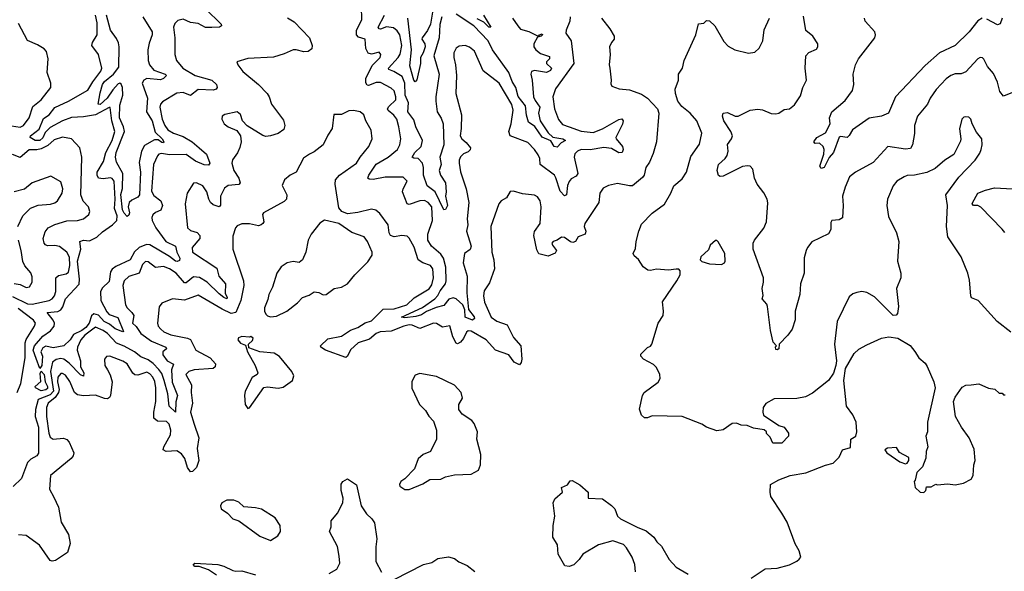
# Model space of a CAD drawing. Extents: x 2220333 to 2384341, y 721037 to 894043.
# Tile 235 of 256: x 2306202 to 2312730, y 857800 to 861455. Entities that reach past the tile are written whole.
import ezdxf

# ---------------------------------------------------------------- set-up
doc = ezdxf.new("R2010")
doc.units = 0

msp = doc.modelspace()

# ---------------------------------------------------------------- linework, layer by layer
at = {"layer": '0CON10XD'}
for points in [[(2309850.9, 861475), (2309848.7, 861445), (2309824.4, 861385), (2309822.5, 861365), (2309859.4, 861315), (2309876.4, 861165), (2309755, 860996), (2309737.1, 860945), (2309748.9, 860865), (2309773.3, 860793.2), (2309801.7, 860761.7), (2309844.4, 860744.4), (2309925, 860717.1), (2310005, 860707.3), (2310065, 860732.6), (2310175, 860794.6), (2310195, 860799.1), (2310202.9, 860785), (2310197.9, 860762.1), (2310154.7, 860675), (2310157.1, 860665), (2310199.2, 860615), (2310202.9, 860595), (2310195.6, 860575), (2310175, 860573), (2310125, 860601.9), (2310075, 860608.1), (2309985, 860591.9), (2309925, 860595.3), (2309900, 860585), (2309883.6, 860566.4), (2309878.5, 860545), (2309901.8, 860435), (2309891.8, 860418.2), (2309859.3, 860400.7), (2309845, 860384), (2309835, 860357.5), (2309828.1, 860295), (2309815, 860287.5), (2309785, 860318.6), (2309757.6, 860407.6), (2309746.9, 860425), (2309653.3, 860495), (2309651.4, 860535), (2309638.9, 860558.9), (2309615.9, 860595.9), (2309570.8, 860640.8), (2309453.1, 860685), (2309446.2, 860715), (2309461.5, 860765), (2309474.7, 860855), (2309465, 860894.3), (2309380.5, 861035), (2309275.3, 861115.3), (2309217.6, 861247.6), (2309185, 861272.9), (2309155, 861284.4), (2309115, 861278.6), (2309095, 861266), (2309081.4, 861235), (2309079.5, 861205), (2309091.5, 861155), (2309097.1, 861085), (2309094.4, 860965), (2309130.5, 860825), (2309130, 860735), (2309123.1, 860685), (2309134.3, 860665), (2309161.8, 860641.8), (2309190, 860605), (2309187.8, 860592.2), (2309175, 860580), (2309145, 860566.7), (2309125, 860547.1), (2309116.2, 860525), (2309116.2, 860505), (2309125, 860446.7), (2309161.5, 860335), (2309179.2, 860245), (2309169.4, 860135), (2309172.9, 860095), (2309164.4, 860055), (2309194.5, 859955), (2309187.9, 859932.1), (2309150.9, 859905), (2309142.4, 859845), (2309168, 859755), (2309165.6, 859645), (2309176.9, 859535), (2309215, 859487.3), (2309218.2, 859475), (2309204.6, 859465.4), (2309155, 859483.4), (2309153.4, 859533.4), (2309139.6, 859565), (2309095, 859605.2), (2309075, 859613.3), (2309047.3, 859602.7), (2309015, 859562), (2308962.8, 859547.2), (2308899, 859521), (2308865, 859499.4), (2308828.8, 859488.8), (2308755, 859480.5), (2308732.9, 859485), (2308872.2, 859547.8), (2308954.4, 859605.6), (2308975, 859626.8), (2308990.6, 859659.4), (2309024.2, 859705), (2309030.4, 859725), (2309027.2, 859815), (2309011.2, 859875), (2308995, 859900.8), (2308932.7, 859955), (2308908.6, 859995), (2308907.8, 860035), (2308938, 860125), (2308935, 860216), (2308909.6, 860245), (2308885, 860256.2), (2308855, 860254.2), (2308785, 860230.9), (2308771.4, 860235), (2308741.1, 860315), (2308744.4, 860335), (2308770.8, 860385), (2308745, 860410.8), (2308625, 860412.5), (2308545.9, 860395.9), (2308518.1, 860398.1), (2308511.4, 860405), (2308516.2, 860425), (2308565, 860497.9), (2308644.5, 860545), (2308706.5, 860595), (2308723.5, 860625), (2308728.2, 860665), (2308716.8, 860745), (2308701.6, 860795), (2308682.4, 860822.4), (2308644, 860854), (2308641.1, 860865), (2308649.4, 860880.6), (2308695.3, 860925), (2308696.8, 860945), (2308684.1, 860984.1), (2308665, 861001.2), (2308595, 861038.4), (2308565, 861038.1), (2308515, 861018), (2308505, 861022.1), (2308496.9, 861036.9), (2308496.2, 861065), (2308538.7, 861151.3), (2308591.4, 861205), (2308595.6, 861225), (2308585, 861240), (2308535, 861226.5), (2308513.3, 861233.3), (2308497.7, 861265), (2308492.9, 861325), (2308448.6, 861338.6), (2308435.3, 861355.3), (2308435.3, 861385), (2308470.4, 861455), (2308467.9, 861542.1)], [(2307435, 861526.5), (2307538, 861425), (2307541.2, 861415), (2307527.5, 861405), (2307476.7, 861403.3), (2307435, 861404.2), (2307385, 861430.8), (2307335, 861437.5), (2307285, 861458.7), (2307249.8, 861450.2), (2307230.6, 861429.4), (2307221.8, 861405), (2307230.9, 861335), (2307230, 861225), (2307241.9, 861185), (2307282.9, 861135), (2307364.9, 861084.9), (2307475.5, 861055), (2307507.3, 861025), (2307510.6, 861005), (2307505.8, 860995), (2307485, 860987.9), (2307385, 860992.3), (2307335, 860952.9), (2307285, 860972), (2307245, 860967.3), (2307148.7, 860911.3), (2307135.5, 860894.5), (2307130.9, 860875), (2307147.7, 860795), (2307165, 860753.1), (2307185, 860726.4), (2307222.8, 860702.8), (2307285, 860680.7), (2307345.2, 860645.2), (2307391.9, 860605), (2307440, 860565), (2307462.1, 860505), (2307455, 860491.5), (2307425, 860492.7), (2307367, 860517), (2307305, 860562), (2307195, 860560.2), (2307142.1, 860567.9), (2307125.4, 860564.6), (2307115, 860554.2), (2307089.2, 860495), (2307075, 860320), (2307090.8, 860290.8), (2307137.1, 860255), (2307149.3, 860225), (2307137.9, 860192.1), (2307101.7, 860178.3), (2307085, 860162.5), (2307078.9, 860145), (2307081.3, 860125), (2307104.2, 860075), (2307171.9, 859985), (2307235, 859954.6), (2307244.6, 859914.6), (2307264.8, 859875), (2307261.3, 859858.7), (2307247.3, 859852.7), (2307235, 859855.6), (2307195.8, 859885.8), (2307065, 859963), (2307043.5, 859966.5), (2306995, 859946.3), (2306962.4, 859917.6), (2306935, 859863.6), (2306839.2, 859820.8), (2306815, 859803.3), (2306803.7, 859785), (2306795, 859721.2), (2306750.8, 859679.3), (2306737.8, 859655), (2306741.1, 859595), (2306779.5, 859519.5), (2306795, 859501.5), (2306852.3, 859482.3), (2306889.7, 859390.3), (2306885, 859386.2), (2306835, 859406.1), (2306798.7, 859438.7), (2306763.2, 859455), (2306725, 859497.6), (2306693.4, 859506.6), (2306677.8, 859492.2), (2306662, 859445), (2306641.5, 859415), (2306615, 859394.9), (2306560, 859369.9), (2306535.9, 859334.1), (2306495, 859293.6), (2306425, 859281.4), (2306375, 859291.5), (2306355, 859280), (2306341.8, 859255), (2306353.3, 859225), (2306350, 859165), (2306336.7, 859143.3), (2306311.1, 859211.1), (2306292.2, 859265), (2306299.3, 859295), (2306355, 859357.3), (2306405.7, 859394.3), (2306431.1, 859425), (2306432.1, 859445), (2306424.2, 859465), (2306384.5, 859515), (2306455, 859522), (2306475, 859532.2), (2306488.2, 859551.8), (2306505, 859606.2), (2306596.2, 859703.8), (2306599.6, 859735), (2306584.9, 859855), (2306607.7, 859935), (2306600, 859985), (2306625, 859994), (2306665, 859990.3), (2306713.3, 860015), (2306750.1, 860049.9), (2306817.5, 860095), (2306845.2, 860125), (2306847.6, 860155), (2306831.3, 860205), (2306835.3, 860265.3), (2306828.8, 860385), (2306815, 860403.8), (2306805, 860406.5), (2306755, 860400.4), (2306725, 860405.6), (2306715.4, 860425), (2306716.9, 860445), (2306758.8, 860515), (2306773.9, 860576.1), (2306814.6, 860655), (2306832.3, 860715), (2306813, 860785), (2306802.5, 860872.5), (2306795, 860874.4), (2306705, 860825.2), (2306625, 860811.3), (2306545, 860806.4), (2306485, 860786), (2306405, 860740.8), (2306371.6, 860708.4), (2306355, 860671.9), (2306335, 860654.3), (2306305, 860655.4), (2306271.5, 860675), (2306273.8, 860685), (2306330.3, 860729.7), (2306359.5, 860800.5), (2306397.1, 860825), (2306435, 860873.8), (2306525.3, 860914.7), (2306652.9, 860987.1), (2306686.6, 861043.4), (2306741.1, 861115), (2306747.7, 861135), (2306725, 861224.2), (2306680.6, 861285), (2306685.6, 861305), (2306715.6, 861355), (2306715.3, 861434.7), (2306705, 861485.8)], [(2307017.9, 861475), (2307080.4, 861375), (2307080.3, 861355), (2307059.5, 861300.5), (2307050.9, 861255), (2307054.8, 861185), (2307062.2, 861155), (2307090.9, 861120.9), (2307165.6, 861095), (2307175.4, 861085), (2307156.2, 861065), (2307135, 861056.9), (2307044.5, 861065.5), (2307025, 861054.1), (2307013.9, 861035), (2307049.4, 860935), (2307043.4, 860845), (2307081, 860785), (2307100.1, 860710.1), (2307147.2, 860665), (2307158.2, 860645), (2307155, 860640), (2307145, 860642), (2307119.4, 860659.4), (2307095, 860660), (2307029.5, 860620.5), (2307008.9, 860585), (2306995, 860510), (2307002.5, 860445), (2306995.9, 860294.1), (2306985, 860278.5), (2306945, 860260), (2306928.6, 860245), (2306921.1, 860215), (2306930, 860175), (2306925, 860160), (2306915, 860151.2), (2306895, 860174.3), (2306884.2, 860195), (2306873.8, 860296.2), (2306883.7, 860336.3), (2306885.7, 860435), (2306845, 860511.2), (2306837.3, 860545), (2306842.4, 860575), (2306897.8, 860715), (2306891.4, 860745), (2306864.1, 860805), (2306865, 860888.8), (2306885.6, 860954.4), (2306883.6, 861005), (2306875, 861028.2), (2306865, 861033.6), (2306855, 861030.5), (2306818.7, 860991.3), (2306781.9, 860935), (2306735, 860892.7), (2306722.9, 860895), (2306735, 860970.5), (2306752, 861025), (2306764.5, 861045), (2306824.4, 861095), (2306860.3, 861139.7), (2306862.6, 861275), (2306857.4, 861302.6), (2306845, 861331.2), (2306804.6, 861385), (2306776.8, 861485)], [(2309000.6, 861475), (2308986.6, 861423.4), (2308982.5, 861335), (2308948.8, 861215), (2308983.7, 861093.7), (2308960.2, 860945), (2308960.5, 860915), (2308970.3, 860845), (2308997.3, 860802.7), (2309009.6, 860765), (2309015.2, 860625), (2308988.2, 860545), (2308996, 860495), (2308983.6, 860455), (2308992.4, 860425), (2309024.8, 860375), (2309029.7, 860315), (2309025.6, 860285), (2309039.4, 860225), (2309025, 860198), (2309015, 860196), (2308955.6, 860315.6), (2308904.3, 860354.3), (2308880.2, 860425), (2308880.3, 860475), (2308872.3, 860505), (2308845, 860534.8), (2308815, 860537.1), (2308804.7, 860544.7), (2308820.9, 860575), (2308864.2, 860615), (2308872.2, 860655), (2308829.5, 860745), (2308815, 860791.1), (2308775.3, 860845), (2308780.4, 860905), (2308758.5, 860955), (2308755.4, 861035), (2308738.2, 861078.2), (2308682.7, 861112.7), (2308649.5, 861125), (2308647.5, 861135), (2308712.5, 861205), (2308724, 861226), (2308736.1, 861285), (2308722.2, 861355), (2308705, 861381.1), (2308680.5, 861400.5), (2308635, 861406.7), (2308595, 861392.3), (2308585, 861394.6), (2308578.8, 861405), (2308621.4, 861485)], [(2308939.2, 861505), (2308924.8, 861425), (2308905, 861384.5), (2308870.4, 861335), (2308869.2, 861325), (2308887.9, 861295), (2308890.4, 861275), (2308877.1, 861235), (2308858.8, 861205), (2308859.4, 861165), (2308835, 861056.7), (2308825, 861042.5), (2308815, 861054), (2308788.8, 861148.8), (2308800.2, 861255), (2308775.2, 861465)], [(2309470, 861465), (2309505.8, 861415), (2309521.7, 861391.7), (2309577, 861377), (2309635, 861348.8), (2309645, 861347.5), (2309648.8, 861355), (2309665, 861361.2), (2309669.2, 861355), (2309660, 861345), (2309635, 861340), (2309611.8, 861295), (2309610.5, 861275), (2309624.5, 861255), (2309655, 861230.4), (2309715, 861211.9), (2309715.3, 861195), (2309695, 861175.5), (2309694.8, 861165), (2309728.2, 861135), (2309720.8, 861119.2), (2309695, 861105.2), (2309615, 861119.4), (2309595, 861112.5), (2309590.9, 861095), (2309600, 861055), (2309607.7, 860945), (2309618.8, 860918.8), (2309651, 860875), (2309641.3, 860835), (2309653.9, 860783.9), (2309705, 860704.6), (2309736.6, 860676.6), (2309803.3, 860665), (2309820, 860655), (2309791.5, 860638.5), (2309765, 860610.3), (2309745.4, 860615), (2309722.9, 860652.9), (2309665, 860677.8), (2309617.3, 860747.3), (2309576.4, 860776.4), (2309563.3, 860823.3), (2309556.5, 860885), (2309505.9, 860945.9), (2309492.2, 861005), (2309466.5, 861046.5), (2309445.9, 861105), (2309336.4, 861256.4), (2309308.2, 861315), (2309213.3, 861415), (2309095, 861490.7)], [(2309276.8, 861485), (2309326.2, 861405), (2309312, 861405), (2309278.4, 861438.4), (2309235, 861460.4)], [(2311295, 859364.2), (2311237.5, 859305), (2311235, 859273.3), (2311225, 859267.5), (2311215, 859270), (2311213.3, 859286.7), (2311220, 859295), (2311198.3, 859318.3), (2311180, 859395), (2311160.8, 859555), (2311155, 859570), (2311123.8, 859605), (2311131.7, 859628.3), (2311123.8, 859675), (2311134.2, 859715), (2311132.9, 859745), (2311064.5, 859935), (2311065.6, 859975), (2311073.3, 859995), (2311135.3, 860074.7), (2311152.7, 860115), (2311161.2, 860241.2), (2311156.7, 860265), (2311135, 860307.5), (2311092, 860365), (2311074, 860405), (2311063.8, 860465), (2311044.2, 860484.2), (2311027.3, 860487.3), (2310995, 860481.5), (2310865, 860418.1), (2310846.2, 860416.2), (2310835, 860422.5), (2310826, 860455), (2310836, 860495), (2310880, 860535), (2310892.5, 860555), (2310900, 860585), (2310895, 860627.5), (2310921.9, 860665), (2310926.9, 860685), (2310916.9, 860715), (2310870.8, 860785), (2310861.4, 860815), (2310865.8, 860835), (2310895, 860839.1), (2310945, 860816.2), (2310964.5, 860815.5), (2311044.3, 860855.7), (2311095, 860862.5), (2311127.3, 860857.3), (2311185, 860834.2), (2311215, 860831.2), (2311235, 860836.7), (2311269.5, 860860.5), (2311305, 860863.8), (2311339.5, 860890.5), (2311378.5, 860951.5), (2311395, 861006), (2311419.5, 861055), (2311409.6, 861135), (2311414.3, 861215), (2311433, 861237), (2311485, 861260), (2311493.8, 861275), (2311494, 861295), (2311461.5, 861345), (2311414.2, 861384.2), (2311398.3, 861478.3)], [(2306148.9, 860751.1), (2306205, 860743.1), (2306227.5, 860755), (2306265.8, 860804.2), (2306290.4, 860879.6), (2306345, 860924.4), (2306409.2, 861005), (2306408.6, 861035), (2306384.4, 861105), (2306391.1, 861195), (2306380, 861245), (2306365, 861261.4), (2306319.4, 861289.4), (2306255, 861317.5), (2306195, 861430)], [(2307978.1, 861468.1), (2308021.3, 861441.3), (2308124.4, 861335), (2308141.9, 861285), (2308138.9, 861261.1), (2308114.6, 861245.4), (2308085, 861243.1), (2308035, 861255.4), (2308015, 861254.5), (2307955, 861227.8), (2307885, 861206.2), (2307715, 861198.1), (2307642.5, 861175), (2307647.5, 861155), (2307681.3, 861111.3), (2307785.3, 861025.3), (2307842.9, 860965), (2307855.7, 860945), (2307872.5, 860895), (2307950.3, 860790.3), (2307959.2, 860755), (2307952.3, 860727.7), (2307915, 860701.2), (2307865, 860685.8)], [(2310059.2, 861465), (2310114.5, 861394.5), (2310144, 861345), (2310143.9, 861326.1), (2310125, 861303.3), (2310112.9, 861275), (2310116, 861225), (2310109.4, 861155), (2310113.8, 861133.8), (2310123.8, 861055), (2310121.2, 861031.2), (2310127.5, 861015), (2310176.8, 860996.8), (2310245, 860990), (2310325, 860962.1), (2310364.3, 860934.3), (2310431.8, 860865), (2310440, 860835), (2310424.1, 860645), (2310401.1, 860568.9), (2310378.1, 860511.9), (2310352.5, 860475), (2310341.5, 860425), (2310331.5, 860408.5), (2310264.7, 860355.3), (2310245, 860353.8), (2310165, 860370), (2310105, 860356.5), (2310071.6, 860338.4), (2310049.2, 860305), (2310042.2, 860245), (2309948.1, 860105), (2309945.6, 860085), (2309956.4, 860055), (2309951.1, 860035), (2309905, 860015.6), (2309886.9, 859985), (2309869.8, 859979.8), (2309853.9, 859983.9), (2309815, 860011.9), (2309795, 860014.7), (2309766, 859994), (2309738.1, 859985), (2309731.1, 859975), (2309735, 859960.6), (2309761.1, 859925), (2309752.2, 859907.8), (2309705, 859889.4), (2309643.8, 859903.8), (2309630.3, 859930.2), (2309610.3, 860025), (2309615, 860050.8), (2309652.7, 860105), (2309658.5, 860215), (2309653.9, 860255), (2309635, 860281.5), (2309615, 860293.5), (2309535, 860300.6), (2309475, 860320), (2309455, 860316), (2309429.2, 860275), (2309394, 860255), (2309378.1, 860235), (2309326.7, 860085), (2309332.7, 859915), (2309345.4, 859864.6), (2309349.2, 859805), (2309317.4, 859712.6), (2309282.1, 859657.9), (2309278.2, 859625), (2309283.5, 859583.5)], [(2312773.9, 859383.9), (2312683.3, 859455), (2312557.5, 859595), (2312513.2, 859613.2), (2312507.5, 859625), (2312499.4, 859729.4), (2312487.5, 859775), (2312443.1, 859885), (2312356.4, 860016.4), (2312347.3, 860085), (2312353.3, 860225), (2312342.9, 860295), (2312428.3, 860411.7), (2312536.7, 860525), (2312568.3, 860571.7), (2312576.7, 860595), (2312583, 860627), (2312580, 860665), (2312545, 860710), (2312516.7, 860765), (2312508.8, 860795), (2312495, 860808.8), (2312475, 860812), (2312461.7, 860808.3), (2312448.8, 860795), (2312433, 860733), (2312442.5, 860665), (2312439.3, 860650.7), (2312395, 860562.5), (2312335, 860523.3), (2312270.7, 860469.3), (2312217.2, 860442.8), (2312135, 860425.4), (2312086.8, 860423.2), (2312065.4, 860414.6), (2312018, 860385), (2311992.5, 860355), (2311956.4, 860266.4), (2311952, 860225), (2311961.2, 860151.2), (2312015, 860043.3), (2312030, 859985), (2312022, 859855), (2312043.8, 859775), (2312043.8, 859745), (2312016.1, 859673.9), (2312028, 859555), (2312021.7, 859508.3), (2312013.6, 859496.4), (2311994.2, 859494.2), (2311869.1, 859619.1), (2311818.3, 859648.3), (2311785, 859654.3), (2311751.7, 859648.3), (2311725, 859638), (2311701.3, 859618.7), (2311622, 859455), (2311604, 859305), (2311618, 859195), (2311614, 859165), (2311596.8, 859113.2), (2311564.5, 859065.5), (2311459.1, 858980.9), (2311413, 858957), (2311355, 858945.5), (2311205, 858942.9), (2311148.8, 858911.2), (2311132, 858885), (2311128.8, 858855), (2311133.8, 858835), (2311235, 858767.5), (2311270, 858755), (2311300, 858715), (2311300, 858695), (2311255, 858650), (2311195, 858650), (2311178.3, 858688.3), (2311152.5, 858712.5), (2311152.5, 858725), (2311137.7, 858737.7), (2311067.7, 858747.7), (2311025.8, 858765.8), (2310985, 858769.2), (2310955, 858782.5), (2310925, 858778.8), (2310865, 858738.8), (2310825, 858732), (2310755, 858756), (2310724.4, 858774.4), (2310595, 858826.9), (2310395, 858830), (2310365, 858816.2), (2310345, 858816.2), (2310324, 858835), (2310311.2, 858875), (2310331.2, 858965), (2310343.3, 858985), (2310435, 859052.5), (2310448.6, 859078.6), (2310445.6, 859105), (2310425, 859151.2), (2310405, 859170), (2310337.5, 859205), (2310320, 859225), (2310320.7, 859239.3), (2310365, 859282.5), (2310385, 859292.5), (2310393.9, 859306.1), (2310436.2, 859445), (2310468, 859495), (2310470.8, 859525), (2310463.8, 859585), (2310560, 859725), (2310580, 859765), (2310581.7, 859791.7), (2310571.7, 859801.7), (2310555, 859803.3), (2310503.9, 859796.1), (2310425, 859802.9), (2310383.6, 859793.6), (2310366.1, 859796.1), (2310335, 859816.7), (2310305.6, 859865.6), (2310275, 859890), (2310270, 859905), (2310285, 859940), (2310288.8, 859985), (2310306, 860055), (2310325, 860101.2), (2310395, 860172.5), (2310476.3, 860233.6), (2310519.4, 860305), (2310539.2, 860355), (2310595, 860400), (2310622.9, 860445), (2310651.5, 860548.5), (2310709.1, 860630.9), (2310723.6, 860703.6), (2310690.9, 860785), (2310647.9, 860835), (2310591, 860881), (2310566, 860915), (2310549.3, 860965), (2310548.7, 860995), (2310568.9, 861055), (2310570.6, 861095), (2310596.7, 861135), (2310607.8, 861185), (2310685.7, 861355), (2310703, 861427), (2310737, 861433), (2310755, 861450), (2310775, 861447.5), (2310810, 861415), (2310869.5, 861309.5), (2310899.2, 861279.2), (2310942.5, 861255), (2311033.4, 861233.4), (2311075, 861239.4), (2311104.6, 861265.4), (2311128.5, 861315), (2311137.5, 861387.5), (2311172.7, 861465)], [(2312583.3, 861465), (2312555, 861448.5), (2312496.1, 861375), (2312405.3, 861284.7), (2312301.1, 861235), (2312205, 861152.5), (2312009.6, 860945), (2311963.3, 860836.7), (2311916.7, 860815), (2311835, 860802.5), (2311723.3, 860725), (2311702.3, 860687.7), (2311687.5, 860675), (2311645, 860681.2), (2311635, 860676.7), (2311598.2, 860575), (2311568, 860542), (2311535, 860475.7), (2311515, 860470), (2311507.1, 860485), (2311534.3, 860565), (2311535.7, 860595), (2311528, 860615), (2311505, 860636.2), (2311475, 860634.2), (2311466.2, 860645), (2311488, 860675), (2311544, 860705), (2311575.6, 860765), (2311571.2, 860805), (2311587.5, 860845), (2311675, 860920.8), (2311724, 860985), (2311733.3, 861025), (2311727.5, 861095), (2311743.8, 861155), (2311763.8, 861195), (2311872.5, 861335), (2311877.1, 861355), (2311872, 861375), (2311806.7, 861445), (2311803.3, 861465)], [(2312715.5, 861465), (2312703.1, 861426.9), (2312685, 861421.4), (2312615, 861459.2)], [(2312785, 860972.9), (2312725, 860949.4), (2312699.5, 860979.5), (2312685, 861041.2), (2312657.6, 861097.6), (2312618, 861145), (2312595, 861192.5), (2312585, 861202.5), (2312570, 861205), (2312555, 861196.7), (2312475, 861109.1), (2312445, 861097.3), (2312405, 861096.7), (2312375, 861084.3), (2312345, 861062.9), (2312278, 860992), (2312238.8, 860935), (2312220, 860895), (2312154.6, 860815.4), (2312134.5, 860755), (2312135, 860700), (2312121.2, 860625), (2312108, 860602), (2312075, 860597.5), (2311957.5, 860615), (2311860.4, 860509.6), (2311744.3, 860445.7), (2311703.8, 860415), (2311674.6, 860345.4), (2311657.9, 860285), (2311662.5, 860225), (2311657, 860143), (2311635, 860128.6), (2311586.2, 860123.8), (2311579.3, 860110.7), (2311580, 860065), (2311565, 860036.7), (2311455, 859982.5), (2311425, 859946), (2311415.7, 859925), (2311403.4, 859876.6), (2311402.5, 859775), (2311377.8, 859705), (2311374.2, 859635), (2311344, 859525), (2311343, 859467), (2311323.8, 859405), (2311295, 859364.2)], [(2307865, 860685.8), (2307835, 860680.8), (2307815, 860687.1), (2307711.3, 860751.3), (2307680, 860785), (2307665, 860826.7), (2307645, 860843.8), (2307563, 860827), (2307544.3, 860815.7), (2307542, 860795), (2307558, 860765), (2307583.3, 860745), (2307641.7, 860721.7), (2307665.6, 860685), (2307671.5, 860645), (2307662.4, 860607.6), (2307647, 860573), (2307613.6, 860526.4), (2307609.1, 860505), (2307621.8, 860455), (2307654.6, 860405), (2307664.4, 860375), (2307656.1, 860363.9), (2307585, 860355.7), (2307560.1, 860339.9), (2307534.2, 860285), (2307533, 860227), (2307525, 860216), (2307485, 860228.8), (2307467.1, 860245), (2307455.4, 860265), (2307442.5, 860315), (2307416.2, 860355), (2307375, 860373.3), (2307355, 860372.5), (2307312.5, 860305), (2307298.9, 860235), (2307315.7, 860075), (2307335, 860058.9), (2307379.2, 860045), (2307397.5, 860025), (2307395.5, 860005), (2307346.2, 859945), (2307348.5, 859915), (2307509.9, 859809.9), (2307523, 859755), (2307566.2, 859705), (2307564.2, 859644.3), (2307576.9, 859615), (2307575, 859606.7), (2307555, 859614.1), (2307525, 859639.4), (2307445, 859716.3), (2307395, 859747.2), (2307355, 859751.3), (2307305, 859712.1), (2307295, 859712.1), (2307239.4, 859775), (2307195, 859803.6), (2307155, 859820), (2307103.3, 859813.3), (2307055, 859850), (2307037.1, 859852.9), (2307016.2, 859833.8), (2306994.8, 859775.2), (2306926.2, 859753.8), (2306894.3, 859725), (2306886.9, 859695), (2306903.7, 859566.3), (2306913.8, 859545), (2306945.9, 859515.9), (2306958, 859495), (2306949.4, 859445), (2306975, 859422.1), (2307006.4, 859375), (2307075.4, 859325), (2307171.5, 859285), (2307175.3, 859274.7), (2307151.8, 859255), (2307152.1, 859235), (2307179.2, 859195), (2307222.9, 859172.9), (2307209.4, 859135), (2307213.1, 859053.1), (2307247.6, 858965), (2307236.6, 858923.4), (2307235.8, 858855), (2307194, 858894), (2307184.8, 858975.2), (2307160.5, 859065), (2307145, 859110), (2307125, 859137.3), (2307088.2, 859178.2), (2307055, 859201.2), (2307005, 859220.9), (2306963.6, 859255), (2306895, 859292.2), (2306845, 859311.8), (2306785.4, 859375.4), (2306756.4, 859396.4), (2306705, 859417.4), (2306633.8, 859365), (2306608, 859335), (2306585.2, 859285), (2306582.7, 859265), (2306604.7, 859195), (2306606.1, 859155), (2306627.3, 859115), (2306625, 859093.3), (2306605, 859101.5), (2306529.7, 859179.7), (2306495, 859206.6), (2306475, 859210.2), (2306445, 859204.5), (2306419, 859185), (2306406.2, 859125), (2306426, 858994), (2306405, 858970.2), (2306325, 858938.2), (2306307.1, 858872.9), (2306305.6, 858825), (2306327.8, 858755), (2306327.5, 858582.5), (2306315.7, 858565), (2306275.8, 858544.2), (2306255, 858521.1), (2306214.3, 858415.7), (2306158.5, 858361.5)], [(2309283.5, 859583.5), (2309327.5, 859485), (2309365, 859457.1), (2309435, 859433.3), (2309475, 859348.6), (2309525.7, 859295), (2309530.4, 859205), (2309526.1, 859183.9), (2309515, 859167.5), (2309480.6, 859185), (2309445.6, 859235.6), (2309356.4, 859266.4), (2309294.6, 859335), (2309195, 859392.3), (2309175, 859393.3), (2309165.4, 859385), (2309145, 859342.2), (2309125, 859317.5), (2309105, 859308.6), (2309095, 859312.5), (2309073.1, 859353.1), (2309055, 859425.7), (2309005, 859418.9), (2308965, 859441.2), (2308945, 859445.4), (2308855, 859408.8), (2308805, 859430.5), (2308783.4, 859433.4), (2308747.9, 859425), (2308665, 859390.6), (2308593.1, 859386.9), (2308566.6, 859375), (2308522.1, 859337.9), (2308446.5, 859315), (2308395, 859267.8), (2308375, 859225.6), (2308365, 859217.5), (2308230.4, 859265), (2308199.1, 859285), (2308196.5, 859295), (2308245, 859340), (2308335, 859358.1), (2308395, 859397), (2308445, 859414.9), (2308493.5, 859446.5), (2308535, 859461), (2308612.5, 859537.5), (2308685, 859538.7), (2308768.9, 859565), (2308817.6, 859612.4), (2308918, 859672), (2308935, 859699.4), (2308946.7, 859745), (2308941.2, 859805), (2308926.6, 859826.6), (2308874.4, 859844.4), (2308843.5, 859863.5), (2308818.5, 859948.5), (2308785, 860008.6), (2308770.9, 860020.9), (2308735.4, 860025.4), (2308685, 860017.1), (2308660, 860025), (2308651.9, 860041.9), (2308645, 860096), (2308590.2, 860170.2), (2308563.8, 860193.8), (2308535, 860199.5), (2308442.9, 860177.1), (2308375, 860168.6), (2308337.5, 860185), (2308319.1, 860209.1), (2308293.3, 860365), (2308296.4, 860395), (2308321.5, 860425), (2308435, 860503.8), (2308460, 860545), (2308517.3, 860615), (2308539.1, 860665), (2308532.4, 860722.4), (2308497.1, 860785), (2308483.3, 860825), (2308460, 860845), (2308415, 860853.8), (2308385, 860851.2), (2308335, 860826.7), (2308285, 860827.5), (2308273.3, 860735), (2308245, 860690), (2308213.8, 860625), (2308155, 860578.6), (2308123.3, 860565), (2308083.4, 860536.6), (2308036.2, 860445), (2307995, 860425.8), (2307958.8, 860395), (2307943, 860357), (2307972.9, 860295), (2307971.4, 860265), (2307955, 860250), (2307818.8, 860175), (2307812, 860165), (2307820, 860115), (2307813.8, 860105), (2307803.3, 860095), (2307785, 860090), (2307725, 860102.9), (2307675, 860102.9), (2307645, 860090), (2307633, 860077), (2307615, 860020), (2307614.4, 859935), (2307685.4, 859725), (2307688.5, 859695), (2307667.6, 859595), (2307635, 859516.2), (2307605, 859509.3), (2307545, 859537.2), (2307385, 859630), (2307295, 859596.2), (2307215, 859605.7), (2307145, 859578), (2307127.3, 859552.7), (2307116.5, 859445), (2307121.1, 859425), (2307137.8, 859405), (2307158.1, 859388.1), (2307205, 859367.7), (2307315, 859345.4), (2307335, 859336.5), (2307370, 859265), (2307465.2, 859215.2), (2307500, 859175), (2307498.2, 859155), (2307485, 859144.8), (2307358.8, 859135), (2307324.2, 859125), (2307304.4, 859105), (2307341.8, 859035), (2307339.7, 858985), (2307347.6, 858915), (2307335.4, 858854.6), (2307358.2, 858775), (2307389.1, 858685), (2307379.6, 858615), (2307390.4, 858535), (2307375, 858487.5), (2307348.8, 858461.2), (2307335, 858459.4), (2307315, 858488.6), (2307297.4, 858547.4), (2307275, 858579.3), (2307245, 858598.8), (2307174.3, 858594.3), (2307153.5, 858605), (2307158, 858625), (2307201.1, 858705), (2307203.8, 858735), (2307192.5, 858775), (2307175, 858792.2), (2307115, 858796.1), (2307091.8, 858815), (2307091.2, 858855), (2307105.4, 858924.6), (2307103.7, 859016.4), (2307098.5, 859058.5), (2307085, 859087.5), (2307065, 859109.3), (2307045, 859118.7), (2306985, 859099.7), (2306965, 859101.8), (2306952.7, 859112.7), (2306915, 859175.4), (2306885, 859193.5), (2306800, 859225), (2306777.3, 859222.7), (2306764, 859205), (2306767.5, 859165), (2306784.6, 859134.6), (2306802.8, 859102.8), (2306815.5, 859055), (2306803.3, 858965), (2306797.8, 858952.2), (2306785, 858943.6), (2306765, 858944.6), (2306705, 858967.6), (2306625, 858962.4), (2306585, 858970), (2306564.7, 858985), (2306535, 859057.8), (2306505, 859099.1), (2306485, 859111.5), (2306475, 859110), (2306455, 859085.7), (2306453.1, 859055), (2306463.1, 859005), (2306459.3, 858985), (2306437, 858953), (2306391.9, 858915), (2306379.6, 858885), (2306380, 858825), (2306395.6, 858715.6), (2306405, 858688.9), (2306425, 858676.1), (2306492.2, 858682.2), (2306515, 858674.5), (2306531.1, 858655), (2306562.1, 858585), (2306557.5, 858565), (2306543.1, 858546.9), (2306405.6, 858435), (2306399.4, 858345), (2306427.5, 858292.5), (2306460, 858225), (2306478.1, 858125), (2306526.1, 858043.9), (2306536, 857985), (2306518.8, 857925), (2306438.9, 857871.1), (2306417, 857867), (2306405, 857871.9), (2306333.6, 857973.6), (2306245, 858038.6), (2306195, 858043.1)], [(2306155, 859621.3), (2306255, 859573.1), (2306285, 859569.4), (2306398, 859595), (2306417.1, 859605), (2306433.3, 859625), (2306441.2, 859655), (2306441.2, 859745), (2306459.3, 859760.7), (2306509.4, 859770.6), (2306525, 859782.9), (2306535, 859827.5), (2306532, 859882), (2306515.2, 859915.2), (2306465, 859953.3), (2306435, 859958.7), (2306386.3, 859956.3), (2306373.4, 859963.4), (2306364.5, 859975), (2306358.8, 860005), (2306370.2, 860049.8), (2306390, 860075), (2306435, 860098.5), (2306515, 860121.8), (2306584.7, 860125.3), (2306625.4, 860134.6), (2306660, 860165), (2306668, 860185), (2306659.2, 860215), (2306623.4, 860253.4), (2306607.6, 860295), (2306614.7, 860545), (2306601.5, 860605), (2306545.8, 860665), (2306485, 860677.3), (2306430.1, 860659.9), (2306387.9, 860622.1), (2306345, 860599.4), (2306315, 860592), (2306265, 860593.9), (2306205, 860542.5), (2306155, 860562.2)], [(2306189.6, 860085), (2306223.9, 860156.1), (2306273.9, 860206.1), (2306325, 860225.4), (2306406.2, 860233.8), (2306435, 860242.2), (2306452.5, 860255), (2306484.4, 860305), (2306487.5, 860335), (2306475, 860380), (2306407.7, 860417.7), (2306285.7, 860374.3), (2306235, 860332), (2306165.5, 860314.5)], [(2312732.5, 860045), (2312715, 860067.5), (2312573.9, 860213.9), (2312555, 860223.8), (2312525, 860224), (2312516, 860235), (2312518.9, 860241.1), (2312555, 860305.3), (2312605, 860326.2), (2312665, 860341.7), (2312785, 860335.1)], [(2307865, 859486.7), (2307905, 859491.2), (2307973.3, 859525), (2308045, 859580), (2308077.5, 859615), (2308120.7, 859629.3), (2308155, 859652.5), (2308185, 859647.5), (2308215, 859632.5), (2308235, 859633.3), (2308286.2, 859673.8), (2308335, 859684), (2308376.2, 859705), (2308423.8, 859765), (2308510.3, 859849.7), (2308540, 859895), (2308538.8, 859915), (2308508.9, 859985), (2308485, 860016.5), (2308405, 860044.5), (2308317.1, 860105), (2308222.7, 860127.3), (2308192, 860108), (2308134.4, 860035), (2308114.4, 859995), (2308099.2, 859915), (2308076.8, 859863.2), (2308055, 859846.2), (2308015, 859852.5), (2307975.9, 859844.1), (2307935, 859816.7), (2307906.2, 859775), (2307877.8, 859682.2), (2307853.1, 859635), (2307848.3, 859601.7), (2307826.2, 859545), (2307826, 859525), (2307833.3, 859505), (2307845, 859493.3), (2307865, 859486.7)], [(2306166.2, 859706.2), (2306205, 859700.8), (2306245, 859680.6), (2306267.5, 859685), (2306284.4, 859715), (2306285, 859752.5), (2306275, 859777.5), (2306235.4, 859825.4), (2306223.7, 859853.7), (2306212.7, 859925), (2306194, 859994)], [(2310855, 859832.9), (2310875, 859844), (2310880, 859855), (2310877.1, 859905), (2310833.6, 859983.6), (2310825, 859992.5), (2310815, 859992.5), (2310779.3, 859960.7), (2310769.3, 859930.7), (2310717.5, 859885), (2310712.5, 859865), (2310725, 859853.3), (2310775, 859838), (2310855, 859832.9)], [(2306184.7, 858985.3), (2306209.8, 859045), (2306238.7, 859215), (2306237.5, 859315), (2306245, 859336.1), (2306300.8, 859425), (2306306.2, 859445), (2306293.8, 859465), (2306191.6, 859541.6)], [(2307715, 858880), (2307725, 858882.5), (2307821.1, 859018.9), (2307845, 859023.1), (2307915, 859013.1), (2307948.7, 859021.3), (2308010, 859065), (2308020, 859095), (2308006.2, 859125), (2307925, 859223.3), (2307890, 859245), (2307793.6, 859253.6), (2307721.7, 859281.7), (2307720, 859305), (2307745, 859330), (2307750, 859345), (2307735, 859356.7), (2307725, 859352.5), (2307675, 859356.7), (2307653.6, 859346.4), (2307647.5, 859335), (2307665, 859312.5), (2307698.3, 859298.3), (2307712.5, 859255), (2307762.5, 859165), (2307780, 859115), (2307776.4, 859103.6), (2307743.3, 859085), (2307697.5, 858995), (2307692.5, 858965), (2307697.5, 858905), (2307715, 858880)], [(2311052.5, 857755), (2311144.2, 857815.8), (2311225, 857822), (2311305, 857843.3), (2311355, 857867.5), (2311369.3, 857880.7), (2311380, 857895), (2311370, 857935), (2311342.7, 857982.7), (2311290, 858125), (2311255.6, 858185.6), (2311182.5, 858295), (2311177.5, 858325), (2311180, 858375), (2311235, 858407.5), (2311310, 858435), (2311413.6, 858453.6), (2311545, 858503.8), (2311595, 858516.7), (2311634.1, 858555.9), (2311657.5, 858605), (2311709.5, 858620.5), (2311712.5, 858675), (2311746.7, 858695), (2311752, 858725), (2311747.5, 858787.5), (2311726.1, 858836.1), (2311683.8, 858895), (2311666, 859065), (2311676.2, 859145), (2311735, 859243.8), (2311765, 859271.2), (2311818.3, 859301.7), (2311915.8, 859344.2), (2311965, 859354.2), (2312025, 859344), (2312106.8, 859296.8), (2312136.7, 859256.7), (2312164.2, 859214.2), (2312205, 859180), (2312218.3, 859158.3), (2312262, 859055), (2312272, 859015), (2312221.2, 858788.8), (2312221.2, 858725), (2312209.2, 858695), (2312222, 858625), (2312212.5, 858595), (2312209.3, 858550.7), (2312188.3, 858491.7), (2312150, 858455), (2312140, 858405), (2312132.5, 858395), (2312140, 858355), (2312172.5, 858325), (2312197, 858323), (2312210, 858335), (2312215, 858360), (2312245, 858360), (2312275, 858377.5), (2312285, 858372.5), (2312355, 858380), (2312405, 858373.8), (2312460, 858385), (2312509.3, 858410.7), (2312522.5, 858435), (2312527.5, 858505), (2312536.7, 858535), (2312529.3, 858609.3), (2312497.5, 858685), (2312446.4, 858756.4), (2312406.4, 858826.4), (2312393.3, 858925), (2312403.3, 858955), (2312450.5, 859019.5), (2312475, 859033.8), (2312510, 859035), (2312561.7, 859041.7), (2312625, 859013.3), (2312667, 859007), (2312695, 858980), (2312715, 858980), (2312725, 858970), (2312735, 858970)], [(2306345, 858997.1), (2306305.9, 859015.9), (2306304.2, 859025), (2306343, 859057), (2306338.8, 859111.2), (2306345, 859127.5), (2306365, 859104.2), (2306372, 859055), (2306387.1, 859025), (2306387.4, 859012.6), (2306375, 859002.3), (2306345, 858997.1)], [(2308785, 858342.5), (2308875, 858380), (2308920.3, 858409.7), (2308995, 858411.2), (2309025, 858426.2), (2309085, 858438.8), (2309196.4, 858443.6), (2309245, 858470), (2309257.5, 858505), (2309260, 858575), (2309232.5, 858675), (2309237.5, 858725), (2309215, 858780), (2309199.3, 858799.3), (2309135, 858842.5), (2309113, 858873), (2309113.6, 858906.4), (2309137, 858947), (2309130, 858985), (2309084.1, 859034.1), (2308965, 859090), (2308855, 859110), (2308825, 859100), (2308803, 859057), (2308803, 859013), (2308852.5, 858905), (2308892.5, 858865), (2308915, 858827.5), (2308946.7, 858795), (2308966.2, 858735), (2308966.1, 858676.1), (2308925.6, 858594.4), (2308876.7, 858575), (2308843.8, 858545), (2308820.7, 858479.3), (2308755, 858412.5), (2308730, 858395), (2308720, 858375), (2308722.5, 858365), (2308755, 858342.5), (2308785, 858342.5)], [(2312075, 858512.5), (2312085, 858516.7), (2312096.7, 858535), (2312097.5, 858555), (2312035, 858587.5), (2312015, 858620), (2311955, 858616.2), (2311937.5, 858605), (2311952, 858585), (2312037.5, 858525), (2312075, 858512.5)], [(2308255, 857785.6), (2308305.6, 857814.4), (2308324.4, 857855), (2308320.5, 857900.5), (2308308.6, 857965), (2308256.7, 858065), (2308266.2, 858095), (2308267.5, 858135), (2308309.2, 858185), (2308345.5, 858254.5), (2308347.5, 858285), (2308333.8, 858336.2), (2308333, 858377), (2308343.6, 858396.4), (2308375, 858412.5), (2308435, 858373.3), (2308466.9, 858235), (2308500.4, 858180.4), (2308537.6, 858147.6), (2308555, 858122.5), (2308570, 858015), (2308562.3, 857962.3), (2308563.1, 857865), (2308601.9, 857795)], [(2310283.9, 857796.1), (2310281.2, 857845), (2310263.8, 857895), (2310226.1, 857956.1), (2310205, 857977.5), (2310135, 858002.5), (2310040, 857975), (2309935, 857913.3), (2309911.7, 857878.3), (2309876.4, 857843.6), (2309845, 857832.5), (2309817, 857837), (2309773, 857913), (2309766.7, 857975), (2309737, 858027), (2309740, 858105), (2309750, 858165), (2309740, 858255), (2309750.5, 858279.5), (2309800, 858325), (2309793.6, 858356.4), (2309835, 858372.5), (2309850.7, 858399.3), (2309865, 858402.5), (2309915, 858372.5), (2309970, 858325), (2309970, 858285), (2310065, 858280), (2310125, 858237.5), (2310147.5, 858215), (2310166.4, 858166.4), (2310185, 858147.5), (2310295, 858092), (2310355, 858068.8), (2310405.7, 858025.7), (2310426.2, 857995), (2310456.6, 857966.6), (2310508.3, 857878.3), (2310555, 857828.8), (2310635, 857781.2)], [(2307865, 858003.8), (2307913.9, 858036.1), (2307931.2, 858065), (2307930, 858105), (2307895.5, 858155.5), (2307805, 858211.2), (2307765, 858221.2), (2307688.3, 858228.3), (2307655, 858257.5), (2307621.7, 858271.7), (2307575, 858272.5), (2307542.5, 858255), (2307533.3, 858235), (2307537.5, 858215), (2307580, 858185), (2307615, 858147.5), (2307655, 858133.8), (2307795, 858034.2), (2307865, 858003.8)], [(2308685, 857747.1), (2308880, 857845), (2308935, 857858.8), (2308975, 857886), (2309045, 857896.2), (2309085.9, 857885.9), (2309113.9, 857863.9), (2309168.3, 857838.3), (2309219.5, 857799.5)], [(2307507.5, 857775), (2307455, 857811.2), (2307393, 857833), (2307363, 857833), (2307352.5, 857845), (2307362.5, 857855), (2307515, 857845.6), (2307555, 857834.3), (2307615, 857805.6), (2307635, 857800.6), (2307675, 857803.1), (2307765, 857777.9)]]:
    msp.add_lwpolyline(points, dxfattribs=at)

doc.saveas('drawing.dxf')
